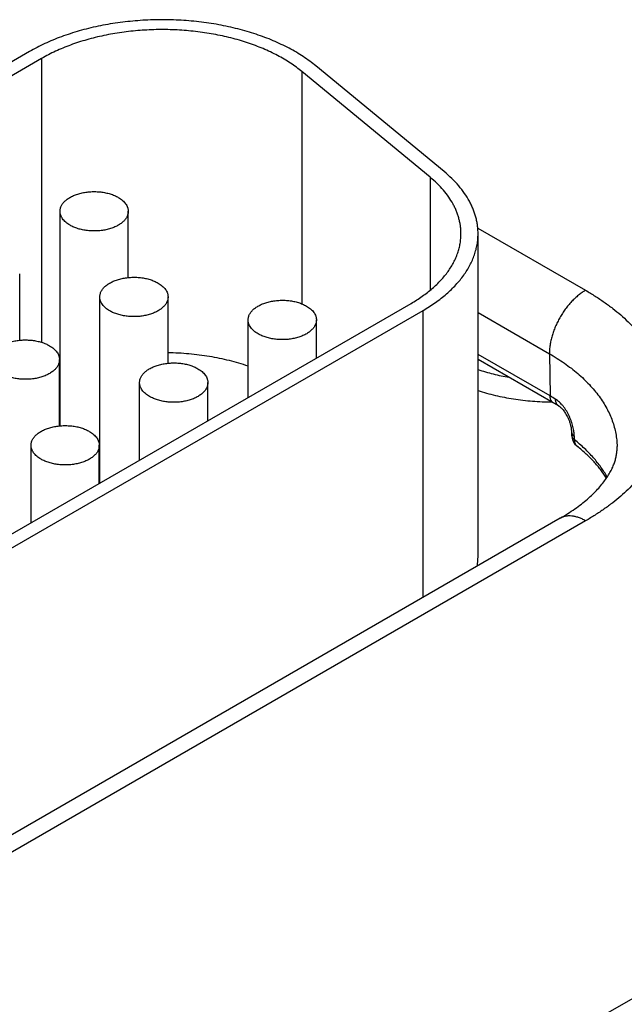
# Model space of a CAD drawing. Header units: inches. Extents: x 0 to 34, y 0 to 22.
# Tile 55 of 64: x 26.372 to 26.727, y 17.085 to 17.662. Entities that reach past the tile are written whole.
import ezdxf

# ---------------------------------------------------------------- set-up
doc = ezdxf.new("R2010")
doc.units = ezdxf.units.IN
doc.header["$LTSCALE"] = 1.87
doc.header["$MEASUREMENT"] = 0
doc.layers.get('0').update_dxf_attribs({"linetype": 'CONTINUOUS'})

msp = doc.modelspace()

# ---------------------------------------------------------------- linework, layer by layer
at = {"color": 7, "linetype": 'CONTINUOUS'}
for p, q in [((26.37807, 17.6435), (26.04856, 17.45325)), ((26.38514, 17.63942), (26.05563, 17.44917)), ((26.38514, 17.63942), (26.38514, 17.47299)), ((26.62109, 17.57307), (26.54596, 17.63502)), ((26.53777, 17.63171), (26.53777, 17.49554)), ((26.6129, 17.56976), (26.53777, 17.63171)), ((26.6129, 17.56976), (26.6129, 17.50354)), ((26.3959, 17.42404), (26.3959, 17.54981)), ((26.4359, 17.51097), (26.4359, 17.54981)), ((26.64083, 17.54001), (26.70406, 17.5035)), ((26.64099, 17.34722), (26.64099, 17.53664)), ((26.37226, 17.47423), (26.37226, 17.51306)), ((26.41924, 17.39046), (26.41924, 17.49959)), ((26.45924, 17.46075), (26.45924, 17.49959)), ((26.30435, 17.32413), (26.6017, 17.49581)), ((26.31142, 17.32005), (26.60877, 17.49173)), ((26.60877, 17.32346), (26.60877, 17.49173)), ((26.50621, 17.44068), (26.50621, 17.48612)), ((26.54621, 17.46378), (26.54621, 17.48612)), ((26.64099, 17.4905), (26.68285, 17.46633)), ((26.3956, 17.42401), (26.3956, 17.46285)), ((26.68323, 17.44154), (26.64099, 17.46593)), ((26.6851, 17.43754), (26.64099, 17.46301)), ((26.68285, 17.46633), (26.68323, 17.44154)), ((26.44257, 17.40394), (26.44257, 17.44937)), ((26.48257, 17.42703), (26.48257, 17.44937)), ((26.69576, 17.42064), (26.69582, 17.41877)), ((26.69753, 17.41584), (26.69747, 17.41771)), ((26.37893, 17.36719), (26.37893, 17.41263)), ((26.41893, 17.39029), (26.41893, 17.41263)), ((26.68906, 17.36982), (26.30935, 17.15058)), ((26.70406, 17.36834), (26.32435, 17.14909)), ((27.03568, 17.26381), (26.70617, 17.07356))]:
    msp.add_line(p, q, dxfattribs=at)
msp.add_lwpolyline([(26.6883, 17.43563), (26.68847, 17.43552), (26.68875, 17.43532), (26.68906, 17.43509), (26.68938, 17.43481), (26.68973, 17.4345), (26.69008, 17.43415), (26.69045, 17.43375), (26.69082, 17.43332), (26.6912, 17.43284), (26.69159, 17.43233), (26.69197, 17.43178), (26.69234, 17.43119), (26.69271, 17.43057), (26.69307, 17.42992), (26.69342, 17.42925), (26.69374, 17.42856), (26.69405, 17.42785), (26.69433, 17.42714), (26.6946, 17.42642), (26.69483, 17.42571), (26.69504, 17.425), (26.69522, 17.42432), (26.69537, 17.42366), (26.6955, 17.42303), (26.6956, 17.42243), (26.69567, 17.42187), (26.69572, 17.42136), (26.69575, 17.42089), (26.69576, 17.42064)], dxfattribs=at)
for centre, radius, start, end in [((26.44139, 17.3502), 0.1146, 113.3949, 113.56061), ((26.62101, 17.33373), 0.12448, 58.28229, 60.00971), ((26.62326, 17.3304), 0.12371, 58.28257, 60.01051), ((26.70483, 17.41902), 0.00902, 181.62442, 231.41937), ((26.70166, 17.41506), 0.00394, 229.86075, 231.41951), ((26.60408, 17.34722), 0.0369, 351.57732, 359.98873)]:
    msp.add_arc(centre, radius, start, end, dxfattribs=at)
for points, knots in [([(26.54596, 17.63502), (26.5448, 17.63598), (26.54237, 17.63786), (26.53854, 17.64053), (26.53446, 17.64307), (26.53015, 17.64547), (26.52561, 17.64774), (26.52087, 17.64986), (26.51594, 17.65183), (26.51083, 17.65364), (26.50556, 17.65529), (26.50014, 17.65677), (26.49458, 17.65807), (26.48892, 17.6592), (26.48315, 17.66015), (26.4773, 17.66092), (26.47139, 17.6615), (26.46344, 17.66203), (26.45346, 17.66222), (26.44349, 17.66178), (26.43558, 17.66105), (26.42972, 17.66032), (26.42394, 17.65941), (26.41825, 17.65831), (26.41267, 17.65704), (26.40722, 17.6556), (26.40192, 17.65398), (26.39677, 17.6522), (26.3918, 17.65027), (26.38702, 17.64818), (26.38245, 17.64594), (26.3795, 17.64433), (26.37807, 17.6435)], [0, 0, 0, 0, 0.025635, 0.052051, 0.079243, 0.107194, 0.135883, 0.165278, 0.195346, 0.226045, 0.25733, 0.28915, 0.321451, 0.354178, 0.38727, 0.420665, 0.454299, 0.488107, 0.555969, 0.623725, 0.657399, 0.690847, 0.724004, 0.756809, 0.7892, 0.821121, 0.852516, 0.883336, 0.913534, 0.943067, 0.971899, 1, 1, 1, 1]), ([(26.53777, 17.63171), (26.53671, 17.63258), (26.53451, 17.63429), (26.53102, 17.63672), (26.52731, 17.63902), (26.52339, 17.64121), (26.51927, 17.64327), (26.51496, 17.6452), (26.51048, 17.64699), (26.50583, 17.64864), (26.50104, 17.65013), (26.49611, 17.65148), (26.49106, 17.65266), (26.48591, 17.65369), (26.48067, 17.65455), (26.47356, 17.65549), (26.46455, 17.65623), (26.45368, 17.65643), (26.44283, 17.65595), (26.43388, 17.65499), (26.42684, 17.65388), (26.42167, 17.65288), (26.4166, 17.65173), (26.41164, 17.65041), (26.40682, 17.64895), (26.40214, 17.64733), (26.39763, 17.64557), (26.39328, 17.64367), (26.38912, 17.64163), (26.38645, 17.64017), (26.38514, 17.63942)], [0, 0, 0, 0, 0.025635, 0.052052, 0.079244, 0.107196, 0.135885, 0.165281, 0.19535, 0.226049, 0.257334, 0.289155, 0.321457, 0.354184, 0.387276, 0.420672, 0.488107, 0.55597, 0.623727, 0.690841, 0.723999, 0.756804, 0.789196, 0.821117, 0.852514, 0.883334, 0.913532, 0.943066, 0.971899, 1, 1, 1, 1]), ([(26.64099, 17.53664), (26.64099, 17.53745), (26.64093, 17.53907), (26.64069, 17.54149), (26.64029, 17.54391), (26.63973, 17.54632), (26.63901, 17.54871), (26.63813, 17.55108), (26.6371, 17.55344), (26.6355, 17.55657), (26.6331, 17.56042), (26.62966, 17.56485), (26.62564, 17.56912), (26.62266, 17.57177), (26.62109, 17.57307)], [0, 0, 0, 0, 0.056549, 0.113263, 0.170302, 0.227825, 0.285983, 0.344916, 0.404757, 0.465628, 0.590836, 0.721316, 0.857592, 1, 1, 1, 1]), ([(26.63099, 17.53664), (26.63099, 17.53737), (26.63094, 17.53885), (26.63072, 17.54105), (26.63035, 17.54325), (26.62984, 17.54544), (26.62919, 17.54761), (26.62839, 17.54977), (26.62745, 17.55191), (26.626, 17.55476), (26.62382, 17.55826), (26.62069, 17.56229), (26.61704, 17.56616), (26.61433, 17.56858), (26.6129, 17.56976)], [0, 0, 0, 0, 0.056549, 0.113263, 0.170302, 0.227826, 0.285983, 0.344916, 0.404757, 0.465628, 0.590836, 0.721316, 0.857592, 1, 1, 1, 1]), ([(26.3959, 17.54981), (26.3959, 17.55009), (26.39594, 17.55066), (26.3961, 17.55151), (26.39637, 17.55235), (26.39675, 17.55318), (26.39724, 17.55398), (26.39782, 17.55477), (26.3985, 17.55552), (26.39927, 17.55624), (26.40014, 17.55693), (26.40109, 17.55758), (26.40212, 17.55819), (26.40322, 17.55875), (26.40439, 17.55926), (26.40563, 17.55973), (26.40692, 17.56014), (26.40872, 17.56061), (26.41106, 17.56105), (26.41395, 17.56134), (26.41688, 17.56138), (26.41979, 17.56118), (26.42262, 17.56073), (26.42488, 17.56015), (26.42659, 17.55958), (26.42781, 17.5591), (26.42896, 17.55857), (26.42969, 17.55818), (26.43004, 17.55797)], [0, 0, 0, 0, 0.021327, 0.042883, 0.064883, 0.087522, 0.110966, 0.135347, 0.160764, 0.187283, 0.214939, 0.243743, 0.273676, 0.304704, 0.336768, 0.369798, 0.403707, 0.438397, 0.509663, 0.582667, 0.656378, 0.729734, 0.80169, 0.871263, 0.904889, 0.937606, 0.969332, 1, 1, 1, 1]), ([(26.43004, 17.55797), (26.43049, 17.55771), (26.43135, 17.55717), (26.43253, 17.55626), (26.43354, 17.55529), (26.43439, 17.55426), (26.43506, 17.55319), (26.43547, 17.55226), (26.43569, 17.55151), (26.43581, 17.55094), (26.43589, 17.55038), (26.4359, 17.55), (26.4359, 17.54981)], [0, 0, 0, 0, 0.148575, 0.289441, 0.422637, 0.548533, 0.667869, 0.781787, 0.837223, 0.891909, 0.946084, 1, 1, 1, 1]), ([(26.40176, 17.54164), (26.40131, 17.5419), (26.40045, 17.54245), (26.39928, 17.54336), (26.39826, 17.54433), (26.39741, 17.54535), (26.39675, 17.54642), (26.39634, 17.54736), (26.39611, 17.54811), (26.39599, 17.54867), (26.39592, 17.54924), (26.3959, 17.54962), (26.3959, 17.54981)], [0, 0, 0, 0, 0.148575, 0.289441, 0.422637, 0.548533, 0.667869, 0.781787, 0.837223, 0.891909, 0.946084, 1, 1, 1, 1]), ([(26.4359, 17.54981), (26.4359, 17.54952), (26.43587, 17.54895), (26.4357, 17.5481), (26.43543, 17.54726), (26.43505, 17.54644), (26.43457, 17.54563), (26.43398, 17.54485), (26.4333, 17.54409), (26.43253, 17.54337), (26.43166, 17.54268), (26.43071, 17.54203), (26.42969, 17.54143), (26.42858, 17.54086), (26.42741, 17.54035), (26.42618, 17.53989), (26.42489, 17.53948), (26.42309, 17.539), (26.42074, 17.53856), (26.41785, 17.53827), (26.41492, 17.53823), (26.41201, 17.53844), (26.40919, 17.53889), (26.40692, 17.53946), (26.40521, 17.54004), (26.404, 17.54052), (26.40285, 17.54105), (26.40211, 17.54144), (26.40176, 17.54164)], [0, 0, 0, 0, 0.021327, 0.042883, 0.064883, 0.087522, 0.110966, 0.135347, 0.160764, 0.187283, 0.214939, 0.243743, 0.273676, 0.304704, 0.336768, 0.369798, 0.403707, 0.438397, 0.509663, 0.582667, 0.656378, 0.729734, 0.80169, 0.871263, 0.904889, 0.937606, 0.969332, 1, 1, 1, 1]), ([(26.6017, 17.49581), (26.60284, 17.49647), (26.60507, 17.49782), (26.60828, 17.49997), (26.6113, 17.5022), (26.61413, 17.50452), (26.61676, 17.50691), (26.61918, 17.50938), (26.62139, 17.51191), (26.62339, 17.5145), (26.62516, 17.51715), (26.6267, 17.51984), (26.62802, 17.52258), (26.6291, 17.52535), (26.62994, 17.52814), (26.63054, 17.53096), (26.63091, 17.5338), (26.63099, 17.53569), (26.63099, 17.53664)], [0, 0, 0, 0, 0.075234, 0.14856, 0.219957, 0.289421, 0.356964, 0.422623, 0.486453, 0.548536, 0.608976, 0.667902, 0.725471, 0.781863, 0.83728, 0.891946, 0.946102, 1, 1, 1, 1]), ([(26.60877, 17.49173), (26.61002, 17.49246), (26.61248, 17.49394), (26.61601, 17.4963), (26.61933, 17.49876), (26.62244, 17.5013), (26.62533, 17.50394), (26.628, 17.50665), (26.63043, 17.50943), (26.63263, 17.51229), (26.63457, 17.5152), (26.63627, 17.51816), (26.63772, 17.52117), (26.63891, 17.52422), (26.63983, 17.5273), (26.6405, 17.5304), (26.6409, 17.53351), (26.64099, 17.5356), (26.64099, 17.53664)], [0, 0, 0, 0, 0.075234, 0.14856, 0.219957, 0.289421, 0.356964, 0.422623, 0.486453, 0.548536, 0.608976, 0.667902, 0.725471, 0.781863, 0.83728, 0.891946, 0.946102, 1, 1, 1, 1]), ([(26.41924, 17.49959), (26.41924, 17.49987), (26.41927, 17.50045), (26.41944, 17.50129), (26.41971, 17.50213), (26.42009, 17.50296), (26.42057, 17.50377), (26.42115, 17.50455), (26.42183, 17.5053), (26.42261, 17.50603), (26.42347, 17.50671), (26.42442, 17.50736), (26.42545, 17.50797), (26.42656, 17.50853), (26.42773, 17.50905), (26.42896, 17.50951), (26.43025, 17.50992), (26.43205, 17.51039), (26.43439, 17.51084), (26.43728, 17.51112), (26.44021, 17.51117), (26.44312, 17.51096), (26.44595, 17.51051), (26.44821, 17.50994), (26.44993, 17.50936), (26.45114, 17.50888), (26.45229, 17.50835), (26.45302, 17.50796), (26.45338, 17.50776)], [0, 0, 0, 0, 0.021327, 0.042883, 0.064883, 0.087522, 0.110966, 0.135347, 0.160764, 0.187283, 0.214939, 0.243743, 0.273676, 0.304704, 0.336768, 0.369798, 0.403707, 0.438397, 0.509663, 0.582667, 0.656378, 0.729734, 0.80169, 0.871263, 0.904889, 0.937606, 0.969332, 1, 1, 1, 1]), ([(26.45338, 17.50776), (26.45383, 17.5075), (26.45469, 17.50695), (26.45586, 17.50604), (26.45688, 17.50507), (26.45772, 17.50404), (26.45839, 17.50297), (26.4588, 17.50204), (26.45903, 17.50129), (26.45915, 17.50073), (26.45922, 17.50016), (26.45924, 17.49978), (26.45924, 17.49959)], [0, 0, 0, 0, 0.148575, 0.289441, 0.422637, 0.548533, 0.667869, 0.781787, 0.837223, 0.891909, 0.946084, 1, 1, 1, 1]), ([(26.70406, 17.5035), (26.70334, 17.50308), (26.70191, 17.50217), (26.69983, 17.5006), (26.6978, 17.49883), (26.69582, 17.49686), (26.69393, 17.49471), (26.69213, 17.49241), (26.69045, 17.48999), (26.68891, 17.48745), (26.68751, 17.48483), (26.68628, 17.48215), (26.68522, 17.47945), (26.68434, 17.47673), (26.68365, 17.47405), (26.68317, 17.4714), (26.68289, 17.46884), (26.68284, 17.46715), (26.68285, 17.46633)], [0, 0, 0, 0, 0.055934, 0.1144, 0.175151, 0.237882, 0.302242, 0.367845, 0.434276, 0.501106, 0.567898, 0.634213, 0.699626, 0.763725, 0.826131, 0.886499, 0.944533, 1, 1, 1, 1]), ([(26.70406, 17.5035), (26.70595, 17.5024), (26.70964, 17.50017), (26.71495, 17.49662), (26.71996, 17.49292), (26.72464, 17.48909), (26.72899, 17.48513), (26.733, 17.48105), (26.73666, 17.47685), (26.73996, 17.47256), (26.7429, 17.46818), (26.74545, 17.46372), (26.74763, 17.45919), (26.74942, 17.45461), (26.75081, 17.44998), (26.75181, 17.44531), (26.75241, 17.44062), (26.75261, 17.43592), (26.75241, 17.43121), (26.75181, 17.42652), (26.75081, 17.42185), (26.74942, 17.41722), (26.74763, 17.41264), (26.74545, 17.40811), (26.7429, 17.40365), (26.73996, 17.39927), (26.73666, 17.39498), (26.733, 17.39079), (26.72899, 17.3867), (26.72464, 17.38274), (26.71996, 17.37891), (26.71495, 17.37521), (26.70964, 17.37166), (26.70595, 17.36943), (26.70406, 17.36834)], [0, 0, 0, 0, 0.037617, 0.07428, 0.109979, 0.14471, 0.178482, 0.211311, 0.243227, 0.274268, 0.304488, 0.333951, 0.362736, 0.390931, 0.41864, 0.445973, 0.473051, 0.5, 0.526949, 0.554027, 0.58136, 0.609069, 0.637264, 0.666049, 0.695512, 0.725732, 0.756773, 0.788689, 0.821518, 0.85529, 0.890021, 0.92572, 0.962383, 1, 1, 1, 1]), ([(26.42509, 17.49142), (26.42464, 17.49169), (26.42378, 17.49223), (26.42261, 17.49314), (26.4216, 17.49411), (26.42075, 17.49514), (26.42008, 17.49621), (26.41967, 17.49714), (26.41945, 17.49789), (26.41932, 17.49846), (26.41925, 17.49902), (26.41924, 17.4994), (26.41924, 17.49959)], [0, 0, 0, 0, 0.148575, 0.289441, 0.422637, 0.548533, 0.667869, 0.781787, 0.837223, 0.891909, 0.946084, 1, 1, 1, 1]), ([(26.45924, 17.49959), (26.45924, 17.49931), (26.4592, 17.49874), (26.45904, 17.49789), (26.45876, 17.49705), (26.45838, 17.49622), (26.4579, 17.49541), (26.45732, 17.49463), (26.45664, 17.49388), (26.45586, 17.49315), (26.455, 17.49247), (26.45405, 17.49182), (26.45302, 17.49121), (26.45192, 17.49065), (26.45074, 17.49013), (26.44951, 17.48967), (26.44822, 17.48926), (26.44642, 17.48879), (26.44408, 17.48834), (26.44119, 17.48806), (26.43826, 17.48801), (26.43535, 17.48822), (26.43252, 17.48867), (26.43026, 17.48924), (26.42854, 17.48982), (26.42733, 17.4903), (26.42618, 17.49083), (26.42545, 17.49122), (26.42509, 17.49142)], [0, 0, 0, 0, 0.021327, 0.042883, 0.064883, 0.087522, 0.110966, 0.135347, 0.160764, 0.187283, 0.214939, 0.243743, 0.273676, 0.304704, 0.336768, 0.369798, 0.403707, 0.438397, 0.509663, 0.582667, 0.656378, 0.729734, 0.80169, 0.871263, 0.904889, 0.937606, 0.969332, 1, 1, 1, 1]), ([(26.50621, 17.48612), (26.50621, 17.4864), (26.50625, 17.48697), (26.50641, 17.48782), (26.50668, 17.48866), (26.50706, 17.48949), (26.50754, 17.49029), (26.50813, 17.49108), (26.50881, 17.49183), (26.50958, 17.49255), (26.51045, 17.49324), (26.5114, 17.49389), (26.51243, 17.4945), (26.51353, 17.49506), (26.5147, 17.49557), (26.51594, 17.49604), (26.51722, 17.49645), (26.51902, 17.49692), (26.52137, 17.49736), (26.52426, 17.49765), (26.52719, 17.49769), (26.5301, 17.49749), (26.53293, 17.49704), (26.53519, 17.49646), (26.5369, 17.49589), (26.53812, 17.49541), (26.53927, 17.49488), (26.54, 17.49449), (26.54035, 17.49428)], [0, 0, 0, 0, 0.021327, 0.042883, 0.064883, 0.087522, 0.110966, 0.135347, 0.160764, 0.187283, 0.214939, 0.243743, 0.273676, 0.304704, 0.336768, 0.369798, 0.403707, 0.438397, 0.509663, 0.582667, 0.656378, 0.729734, 0.80169, 0.871263, 0.904889, 0.937606, 0.969332, 1, 1, 1, 1]), ([(26.54035, 17.49428), (26.5408, 17.49402), (26.54166, 17.49348), (26.54284, 17.49257), (26.54385, 17.4916), (26.5447, 17.49057), (26.54537, 17.4895), (26.54577, 17.48857), (26.546, 17.48782), (26.54612, 17.48725), (26.54619, 17.48669), (26.54621, 17.48631), (26.54621, 17.48612)], [0, 0, 0, 0, 0.148575, 0.289441, 0.422637, 0.548533, 0.667869, 0.781787, 0.837223, 0.891909, 0.946084, 1, 1, 1, 1]), ([(26.51207, 17.47795), (26.51162, 17.47821), (26.51076, 17.47876), (26.50958, 17.47967), (26.50857, 17.48064), (26.50772, 17.48166), (26.50705, 17.48273), (26.50665, 17.48367), (26.50642, 17.48442), (26.5063, 17.48498), (26.50623, 17.48555), (26.50621, 17.48593), (26.50621, 17.48612)], [0, 0, 0, 0, 0.148575, 0.289441, 0.422637, 0.548533, 0.667869, 0.781787, 0.837223, 0.891909, 0.946084, 1, 1, 1, 1]), ([(26.54621, 17.48612), (26.54621, 17.48583), (26.54617, 17.48526), (26.54601, 17.48441), (26.54574, 17.48357), (26.54536, 17.48275), (26.54488, 17.48194), (26.54429, 17.48116), (26.54361, 17.4804), (26.54284, 17.47968), (26.54197, 17.47899), (26.54102, 17.47834), (26.53999, 17.47774), (26.53889, 17.47717), (26.53772, 17.47666), (26.53649, 17.4762), (26.5352, 17.47579), (26.5334, 17.47531), (26.53105, 17.47487), (26.52816, 17.47458), (26.52523, 17.47454), (26.52232, 17.47475), (26.5195, 17.4752), (26.51723, 17.47577), (26.51552, 17.47635), (26.5143, 17.47683), (26.51315, 17.47736), (26.51242, 17.47775), (26.51207, 17.47795)], [0, 0, 0, 0, 0.021327, 0.042883, 0.064883, 0.087522, 0.110966, 0.135347, 0.160764, 0.187283, 0.214939, 0.243743, 0.273676, 0.304704, 0.336768, 0.369798, 0.403707, 0.438397, 0.509663, 0.582667, 0.656378, 0.729734, 0.80169, 0.871263, 0.904889, 0.937606, 0.969332, 1, 1, 1, 1]), ([(26.3556, 17.46285), (26.3556, 17.46313), (26.35563, 17.4637), (26.3558, 17.46455), (26.35607, 17.46539), (26.35645, 17.46622), (26.35693, 17.46702), (26.35751, 17.4678), (26.35819, 17.46856), (26.35897, 17.46928), (26.35983, 17.46997), (26.36078, 17.47062), (26.36181, 17.47123), (26.36292, 17.47179), (26.36409, 17.4723), (26.36532, 17.47277), (26.36661, 17.47317), (26.36841, 17.47365), (26.37075, 17.47409), (26.37364, 17.47438), (26.37657, 17.47442), (26.37948, 17.47422), (26.38231, 17.47377), (26.38457, 17.47319), (26.38629, 17.47262), (26.3875, 17.47214), (26.38865, 17.47161), (26.38939, 17.47122), (26.38974, 17.47101)], [0, 0, 0, 0, 0.021327, 0.042883, 0.064883, 0.087522, 0.110966, 0.135347, 0.160764, 0.187283, 0.214939, 0.243743, 0.273676, 0.304704, 0.336768, 0.369798, 0.403707, 0.438397, 0.509663, 0.582667, 0.656378, 0.729734, 0.80169, 0.871263, 0.904889, 0.937606, 0.969332, 1, 1, 1, 1]), ([(26.38974, 17.47101), (26.39019, 17.47075), (26.39105, 17.47021), (26.39222, 17.4693), (26.39324, 17.46833), (26.39408, 17.4673), (26.39475, 17.46623), (26.39516, 17.4653), (26.39539, 17.46454), (26.39551, 17.46398), (26.39558, 17.46341), (26.3956, 17.46303), (26.3956, 17.46285)], [0, 0, 0, 0, 0.148575, 0.289441, 0.422637, 0.548533, 0.667869, 0.781787, 0.837223, 0.891909, 0.946084, 1, 1, 1, 1]), ([(26.3956, 17.46285), (26.3956, 17.46256), (26.39556, 17.46199), (26.3954, 17.46114), (26.39512, 17.4603), (26.39475, 17.45948), (26.39426, 17.45867), (26.39368, 17.45789), (26.393, 17.45713), (26.39222, 17.45641), (26.39136, 17.45572), (26.39041, 17.45507), (26.38938, 17.45446), (26.38828, 17.4539), (26.38711, 17.45339), (26.38587, 17.45293), (26.38458, 17.45252), (26.38278, 17.45204), (26.38044, 17.4516), (26.37755, 17.45131), (26.37462, 17.45127), (26.37171, 17.45148), (26.36888, 17.45192), (26.36662, 17.4525), (26.3649, 17.45307), (26.36369, 17.45355), (26.36254, 17.45408), (26.36181, 17.45448), (26.36145, 17.45468)], [0, 0, 0, 0, 0.021327, 0.042883, 0.064883, 0.087522, 0.110966, 0.135347, 0.160764, 0.187283, 0.214939, 0.243743, 0.273676, 0.304704, 0.336768, 0.369798, 0.403707, 0.438397, 0.509663, 0.582667, 0.656378, 0.729734, 0.80169, 0.871263, 0.904889, 0.937606, 0.969332, 1, 1, 1, 1]), ([(26.50622, 17.45905), (26.50442, 17.45966), (26.50077, 17.4608), (26.49517, 17.4623), (26.48943, 17.4636), (26.48355, 17.46469), (26.47757, 17.46557), (26.47151, 17.46623), (26.46539, 17.46668), (26.46129, 17.46684), (26.45924, 17.46688)], [0, 0, 0, 0, 0.118952, 0.240197, 0.363471, 0.488494, 0.61497, 0.742592, 0.871043, 1, 1, 1, 1]), ([(26.68285, 17.46633), (26.68438, 17.46545), (26.68735, 17.46365), (26.69164, 17.46079), (26.69568, 17.45781), (26.69947, 17.45473), (26.703, 17.45154), (26.70625, 17.44826), (26.70923, 17.44489), (26.71193, 17.44144), (26.71433, 17.43792), (26.71643, 17.43434), (26.71824, 17.4307), (26.71973, 17.42701), (26.72092, 17.42328), (26.72179, 17.41953), (26.72235, 17.41575), (26.72251, 17.41322), (26.72254, 17.41196)], [0, 0, 0, 0, 0.075083, 0.148292, 0.219608, 0.289024, 0.356553, 0.422228, 0.4861, 0.548247, 0.608765, 0.667778, 0.725432, 0.781897, 0.837366, 0.892051, 0.946182, 1, 1, 1, 1]), ([(26.44257, 17.44937), (26.44257, 17.44966), (26.44261, 17.45023), (26.44277, 17.45108), (26.44304, 17.45192), (26.44342, 17.45274), (26.4439, 17.45355), (26.44449, 17.45433), (26.44517, 17.45509), (26.44594, 17.45581), (26.44681, 17.4565), (26.44776, 17.45715), (26.44879, 17.45775), (26.44989, 17.45832), (26.45106, 17.45883), (26.4523, 17.45929), (26.45359, 17.4597), (26.45539, 17.46018), (26.45773, 17.46062), (26.46062, 17.46091), (26.46355, 17.46095), (26.46646, 17.46074), (26.46929, 17.46029), (26.47155, 17.45972), (26.47326, 17.45914), (26.47448, 17.45866), (26.47563, 17.45813), (26.47636, 17.45774), (26.47671, 17.45754)], [0, 0, 0, 0, 0.021327, 0.042883, 0.064883, 0.087522, 0.110966, 0.135347, 0.160764, 0.187283, 0.214939, 0.243743, 0.273676, 0.304704, 0.336768, 0.369798, 0.403707, 0.438397, 0.509663, 0.582667, 0.656378, 0.729734, 0.80169, 0.871263, 0.904889, 0.937606, 0.969332, 1, 1, 1, 1]), ([(26.47671, 17.45754), (26.47716, 17.45728), (26.47802, 17.45673), (26.4792, 17.45583), (26.48021, 17.45485), (26.48106, 17.45383), (26.48173, 17.45276), (26.48213, 17.45182), (26.48236, 17.45107), (26.48248, 17.45051), (26.48255, 17.44994), (26.48257, 17.44956), (26.48257, 17.44937)], [0, 0, 0, 0, 0.148575, 0.289441, 0.422637, 0.548533, 0.667869, 0.781787, 0.837223, 0.891909, 0.946084, 1, 1, 1, 1]), ([(26.64098, 17.45703), (26.64243, 17.45655), (26.64538, 17.45564), (26.65143, 17.45401), (26.65607, 17.45303), (26.6592, 17.45248)], [0, 0, 0, 0, 0.244009, 0.492335, 1, 1, 1, 1]), ([(26.44843, 17.44121), (26.44798, 17.44147), (26.44712, 17.44201), (26.44595, 17.44292), (26.44493, 17.44389), (26.44408, 17.44492), (26.44341, 17.44599), (26.44301, 17.44692), (26.44278, 17.44767), (26.44266, 17.44824), (26.44259, 17.4488), (26.44257, 17.44918), (26.44257, 17.44937)], [0, 0, 0, 0, 0.148575, 0.289441, 0.422637, 0.548533, 0.667869, 0.781787, 0.837223, 0.891909, 0.946084, 1, 1, 1, 1]), ([(26.48257, 17.44937), (26.48257, 17.44909), (26.48253, 17.44852), (26.48237, 17.44767), (26.4821, 17.44683), (26.48172, 17.446), (26.48124, 17.4452), (26.48065, 17.44442), (26.47997, 17.44366), (26.4792, 17.44294), (26.47833, 17.44225), (26.47738, 17.4416), (26.47635, 17.44099), (26.47525, 17.44043), (26.47408, 17.43992), (26.47285, 17.43945), (26.47156, 17.43904), (26.46976, 17.43857), (26.46741, 17.43813), (26.46452, 17.43784), (26.46159, 17.4378), (26.45868, 17.438), (26.45586, 17.43845), (26.45359, 17.43903), (26.45188, 17.4396), (26.45066, 17.44008), (26.44951, 17.44061), (26.44878, 17.441), (26.44843, 17.44121)], [0, 0, 0, 0, 0.021327, 0.042883, 0.064883, 0.087522, 0.110966, 0.135347, 0.160764, 0.187283, 0.214939, 0.243743, 0.273676, 0.304704, 0.336768, 0.369798, 0.403707, 0.438397, 0.509663, 0.582667, 0.656378, 0.729734, 0.80169, 0.871263, 0.904889, 0.937606, 0.969332, 1, 1, 1, 1]), ([(26.64098, 17.44478), (26.64263, 17.44424), (26.646, 17.4432), (26.65115, 17.44186), (26.65644, 17.44071), (26.66184, 17.43976), (26.66735, 17.43902), (26.67292, 17.43848), (26.67854, 17.43815), (26.68231, 17.43806), (26.68419, 17.43806)], [0, 0, 0, 0, 0.118939, 0.240234, 0.363595, 0.488709, 0.61525, 0.742879, 0.871248, 1, 1, 1, 1]), ([(26.6851, 17.43754), (26.68495, 17.43763), (26.68467, 17.43782), (26.68431, 17.43818), (26.68399, 17.4386), (26.68372, 17.43909), (26.68351, 17.43963), (26.68336, 17.44023), (26.68326, 17.44087), (26.68323, 17.44131), (26.68323, 17.44154)], [0, 0, 0, 0, 0.108527, 0.219013, 0.333245, 0.452714, 0.578548, 0.711496, 0.851951, 1, 1, 1, 1]), ([(26.69747, 17.41771), (26.69746, 17.41818), (26.6974, 17.41915), (26.69723, 17.42063), (26.69697, 17.42215), (26.69662, 17.4237), (26.69619, 17.42528), (26.69567, 17.42686), (26.69506, 17.42843), (26.69438, 17.42998), (26.69361, 17.43149), (26.69277, 17.43294), (26.69185, 17.43433), (26.69088, 17.43562), (26.68984, 17.43681), (26.68876, 17.43789), (26.68763, 17.43883), (26.68685, 17.43937), (26.68645, 17.43962)], [0, 0, 0, 0, 0.056072, 0.114722, 0.175657, 0.23855, 0.303037, 0.368736, 0.435239, 0.502125, 0.568958, 0.635298, 0.700707, 0.764756, 0.82704, 0.887198, 0.944925, 1, 1, 1, 1]), ([(26.6883, 17.43563), (26.68816, 17.43572), (26.68788, 17.43592), (26.68752, 17.43629), (26.6872, 17.43672), (26.68698, 17.43712), (26.68684, 17.43746), (26.68671, 17.43783), (26.68658, 17.43833), (26.68648, 17.43896), (26.68646, 17.43939), (26.68645, 17.43962)], [0, 0, 0, 0, 0.110265, 0.222251, 0.337544, 0.45749, 0.519576, 0.583189, 0.715249, 0.85414, 1, 1, 1, 1]), ([(26.37893, 17.41263), (26.37893, 17.41291), (26.37897, 17.41348), (26.37913, 17.41433), (26.3794, 17.41517), (26.37978, 17.416), (26.38026, 17.4168), (26.38085, 17.41759), (26.38153, 17.41834), (26.3823, 17.41906), (26.38317, 17.41975), (26.38412, 17.4204), (26.38515, 17.42101), (26.38625, 17.42157), (26.38742, 17.42209), (26.38866, 17.42255), (26.38995, 17.42296), (26.39175, 17.42343), (26.39409, 17.42388), (26.39698, 17.42416), (26.39991, 17.4242), (26.40282, 17.424), (26.40565, 17.42355), (26.40791, 17.42298), (26.40962, 17.4224), (26.41084, 17.42192), (26.41199, 17.42139), (26.41272, 17.421), (26.41307, 17.42079)], [0, 0, 0, 0, 0.021327, 0.042883, 0.064883, 0.087522, 0.110966, 0.135347, 0.160764, 0.187283, 0.214939, 0.243743, 0.273676, 0.304704, 0.336768, 0.369798, 0.403707, 0.438397, 0.509663, 0.582667, 0.656378, 0.729734, 0.80169, 0.871263, 0.904889, 0.937606, 0.969332, 1, 1, 1, 1]), ([(26.41307, 17.42079), (26.41352, 17.42053), (26.41438, 17.41999), (26.41556, 17.41908), (26.41657, 17.41811), (26.41742, 17.41708), (26.41809, 17.41601), (26.41849, 17.41508), (26.41872, 17.41433), (26.41884, 17.41376), (26.41891, 17.4132), (26.41893, 17.41282), (26.41893, 17.41263)], [0, 0, 0, 0, 0.148575, 0.289441, 0.422637, 0.548533, 0.667869, 0.781787, 0.837223, 0.891909, 0.946084, 1, 1, 1, 1]), ([(26.69576, 17.42064), (26.69577, 17.4205), (26.69579, 17.42024), (26.69588, 17.41984), (26.69603, 17.41946), (26.69622, 17.41908), (26.69646, 17.41871), (26.69686, 17.41823), (26.69722, 17.41791), (26.69747, 17.41771)], [0, 0, 0, 0, 0.113184, 0.22768, 0.344725, 0.465421, 0.590694, 0.721272, 1, 1, 1, 1]), ([(26.69582, 17.41876), (26.69582, 17.41863), (26.69584, 17.41837), (26.69594, 17.41798), (26.69608, 17.41759), (26.69634, 17.41708), (26.6967, 17.4166), (26.69715, 17.41616), (26.69739, 17.41594), (26.69753, 17.41584)], [0, 0, 0, 0, 0.113263, 0.227593, 0.344311, 0.464688, 0.719941, 0.856642, 1, 1, 1, 1]), ([(26.69912, 17.41204), (26.699, 17.41215), (26.69876, 17.41237), (26.69844, 17.41276), (26.69817, 17.41319), (26.69795, 17.41365), (26.69777, 17.41416), (26.69759, 17.41488), (26.69753, 17.41545), (26.69753, 17.41584)], [0, 0, 0, 0, 0.115468, 0.232135, 0.350921, 0.472642, 0.597981, 0.727472, 1, 1, 1, 1]), ([(26.71674, 17.39403), (26.71619, 17.39501), (26.71501, 17.39697), (26.71239, 17.40082), (26.70941, 17.40454), (26.70611, 17.40812), (26.70248, 17.41169), (26.69956, 17.41422), (26.69753, 17.41584)], [0, 0, 0, 0, 0.115772, 0.233933, 0.477944, 0.604111, 0.733148, 1, 1, 1, 1]), ([(26.38479, 17.40446), (26.38434, 17.40472), (26.38348, 17.40527), (26.38231, 17.40618), (26.38129, 17.40715), (26.38044, 17.40817), (26.37977, 17.40925), (26.37937, 17.41018), (26.37914, 17.41093), (26.37902, 17.41149), (26.37895, 17.41206), (26.37893, 17.41244), (26.37893, 17.41263)], [0, 0, 0, 0, 0.148575, 0.289441, 0.422637, 0.548533, 0.667869, 0.781787, 0.837223, 0.891909, 0.946084, 1, 1, 1, 1]), ([(26.41893, 17.41263), (26.41893, 17.41234), (26.41889, 17.41177), (26.41873, 17.41092), (26.41846, 17.41008), (26.41808, 17.40926), (26.4176, 17.40845), (26.41701, 17.40767), (26.41633, 17.40692), (26.41556, 17.40619), (26.41469, 17.4055), (26.41374, 17.40485), (26.41272, 17.40425), (26.41161, 17.40369), (26.41044, 17.40317), (26.40921, 17.40271), (26.40792, 17.4023), (26.40612, 17.40183), (26.40377, 17.40138), (26.40088, 17.40109), (26.39795, 17.40105), (26.39504, 17.40126), (26.39222, 17.40171), (26.38995, 17.40228), (26.38824, 17.40286), (26.38702, 17.40334), (26.38587, 17.40387), (26.38514, 17.40426), (26.38479, 17.40446)], [0, 0, 0, 0, 0.021327, 0.042883, 0.064883, 0.087522, 0.110966, 0.135347, 0.160764, 0.187283, 0.214939, 0.243743, 0.273676, 0.304704, 0.336768, 0.369798, 0.403707, 0.438397, 0.509663, 0.582667, 0.656378, 0.729734, 0.80169, 0.871263, 0.904889, 0.937606, 0.969332, 1, 1, 1, 1]), ([(26.68906, 17.36982), (26.69058, 17.3707), (26.69351, 17.37247), (26.69769, 17.37526), (26.70154, 17.37811), (26.70506, 17.381), (26.70824, 17.3839), (26.71108, 17.38679), (26.71356, 17.38965), (26.71571, 17.39246), (26.71752, 17.3952), (26.71902, 17.39786), (26.72004, 17.40003), (26.72071, 17.40171), (26.72127, 17.4033), (26.72182, 17.40523), (26.72221, 17.40716), (26.7224, 17.40866), (26.72253, 17.41013), (26.72256, 17.41123), (26.72254, 17.41196)], [0, 0, 0, 0, 0.093399, 0.182834, 0.268122, 0.349102, 0.425638, 0.497632, 0.565032, 0.627851, 0.686183, 0.740218, 0.790261, 0.813919, 0.836752, 0.880234, 0.921393, 0.941349, 0.961049, 1, 1, 1, 1]), ([(26.71628, 17.39334), (26.71525, 17.395), (26.71296, 17.39829), (26.70969, 17.40219), (26.70677, 17.40525), (26.70357, 17.40834), (26.70099, 17.41055), (26.69921, 17.41197)], [0, 0, 0, 0, 0.230329, 0.473425, 0.59999, 0.729939, 1, 1, 1, 1]), ([(26.70406, 17.36834), (26.70339, 17.36873), (26.70204, 17.36943), (26.69998, 17.37028), (26.69795, 17.37087), (26.69598, 17.3712), (26.69439, 17.37125), (26.69316, 17.37116), (26.69228, 17.37102), (26.69143, 17.37082), (26.6906, 17.37056), (26.68981, 17.37023), (26.68931, 17.36996), (26.68906, 17.36982)], [0, 0, 0, 0, 0.148568, 0.289426, 0.422614, 0.548501, 0.667826, 0.725409, 0.781814, 0.837244, 0.891922, 0.94609, 1, 1, 1, 1])]:
    msp.add_open_spline(points, degree=3, knots=knots, dxfattribs=at)

doc.saveas('drawing.dxf')
